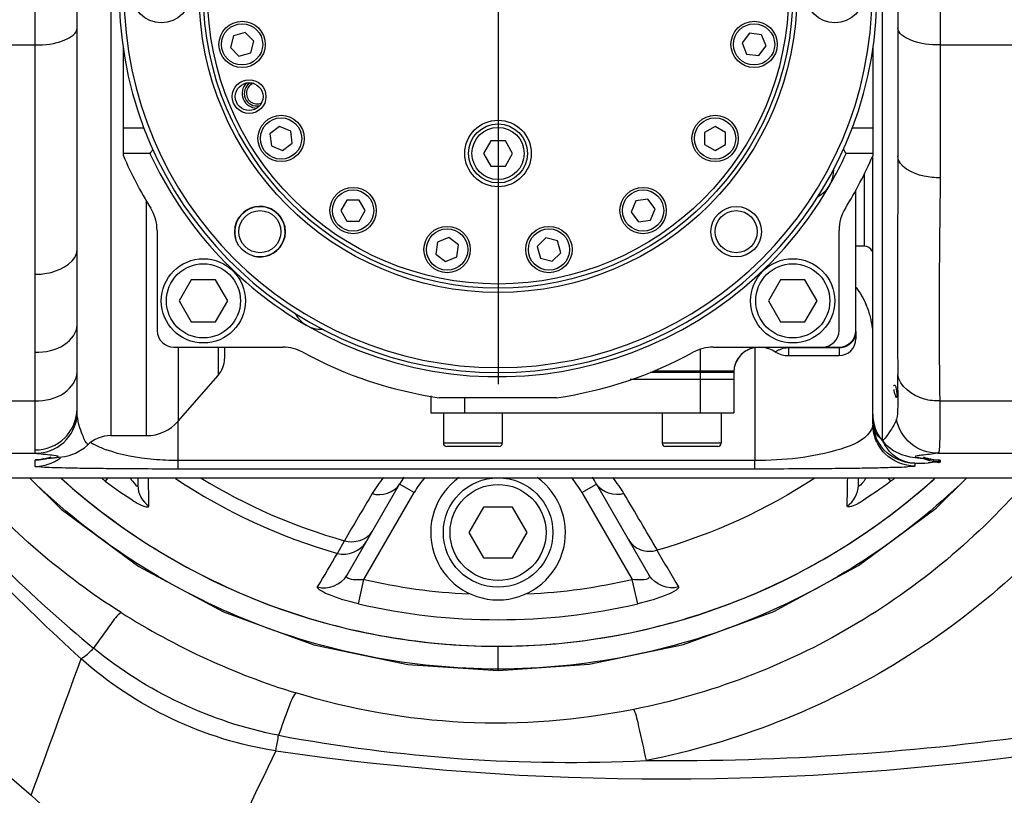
# Model space of a CAD drawing. Header units: millimetres. Extents: x 0 to 11890, y 0 to 8410.
# Tile 19 of 116: x 3766 to 3883, y 5851 to 5943. Entities that reach past the tile are written whole.
import ezdxf

# ---------------------------------------------------------------- set-up
doc = ezdxf.new("R2010")
doc.units = ezdxf.units.MM
doc.header["$LTSCALE"] = 653.95
doc.linetypes.add('CENTER', pattern=[0.6, 0.375, -0.075, 0.075, -0.075])
doc.layers.get('0').update_dxf_attribs({"linetype": 'CONTINUOUS'})
for name, color, linetype in [('204101000062_DXF_AXIS', 7, 'CONTINUOUS'), ('304102000094DXF_CONTINUOUS_LINE', 7, 'CONTINUOUS'), ('304102000106DXF_CONTINUOUS_LINE', 7, 'CONTINUOUS'), ('304102000126DXF_CONTINUOUS_LINE', 7, 'CONTINUOUS'), ('304102000234DXF_CONTINUOUS_LINE', 7, 'CONTINUOUS'), ('304104000405DXF_CONTINUOUS_LINE', 7, 'CONTINUOUS'), ('304104000576DXF_CONTINUOUS_LINE', 7, 'CONTINUOUS'), ('304104000648DXF_CONTINUOUS_LINE', 7, 'CONTINUOUS'), ('304105000031DXF_CONTINUOUS_LINE', 7, 'CONTINUOUS'), ('304105000351DXF_CONTINUOUS_LINE', 7, 'CONTINUOUS'), ('304106000110DXF_CONTINUOUS_LINE', 7, 'CONTINUOUS'), ('304302000096DXF_CONTINUOUS_LINE', 7, 'CONTINUOUS'), ('501023000033DXF_CONTINUOUS_LINE', 7, 'CONTINUOUS'), ('501023000039DXF_CONTINUOUS_LINE', 7, 'CONTINUOUS'), ('501023000093DXF_CONTINUOUS_LINE', 7, 'CONTINUOUS'), ('501023000094DXF_CONTINUOUS_LINE', 7, 'CONTINUOUS'), ('501023000133DXF_CONTINUOUS_LINE', 7, 'CONTINUOUS'), ('504001000008DXF_CONTINUOUS_LINE', 7, 'CONTINUOUS'), ('JISHUZIL_DXF_DIMENSION', 7, 'CONTINUOUS')]:
    doc.layers.add(name, color=color, linetype=linetype)
doc.styles.get("Standard").update_dxf_attribs({"font": 'txt', "width": 0.7})
doc.dimstyles.new('DIMSTYLE_1', dxfattribs={"dimtxt": 80, "dimasz": 70, "dimexe": 1.5, "dimexo": 0, "dimgap": 2, "dimtad": 1, "dimdsep": 46, "dimtxsty": 'Standard', "dimblk": '_FILLED', "dimblk1": '_FILLED', "dimblk2": '_FILLED', "dimcen": 0.09, "dimclrt": 5, "dimazin": 2, "dimtp": 0.5, "dimtm": 0.5, "dimtfac": 1, "dimtofl": 0, "dimtmove": 0, "dimatfit": 3, "dimldrblk": '_FILLED', "dimfxl": 0, "dimtolj": 1, "dimarcsym": 0})
doc.dimstyles.new('DIMSTYLE_2', dxfattribs={"dimtxt": 80, "dimasz": 70, "dimexe": 1.5, "dimexo": 0, "dimgap": 2, "dimtad": 1, "dimdec": 1, "dimdsep": 46, "dimtxsty": 'Standard', "dimblk": '_FILLED', "dimblk1": '_FILLED', "dimblk2": '_FILLED', "dimcen": 0.09, "dimclrt": 5, "dimazin": 2, "dimtp": 0.5, "dimtm": 0.5, "dimtfac": 1, "dimtdec": 1, "dimtofl": 0, "dimtmove": 0, "dimatfit": 3, "dimldrblk": '_FILLED', "dimfxl": 0, "dimtolj": 1, "dimarcsym": 0})

# ---------------------------------------------------------------- blocks, each defined once
blk = doc.blocks.new('_FILLED')
at = {"color": 0, "linetype": 'ByBlock'}
blk.add_solid([(0, 0), (-1, 0.1429), (-1, -0.1429)], dxfattribs=at)
blk = doc.blocks.new('*D2')
at = {"layer": 'JISHUZIL_DXF_DIMENSION', "color": 2, "linetype": 'Continuous', "transparency": 16777216}
for p, q in [((3566.36, 4719.46), (3566.36, 4200.31)), ((3694.63, 4215.31), (3231.84, 4215.31)), ((3566.36, 4215.31), (3694.63, 4215.31)), ((3822.9, 4215.31), (3694.63, 4215.31))]:
    blk.add_line(p, q, dxfattribs=at)
at = {"layer": 'JISHUZIL_DXF_DIMENSION', "color": 2, "linetype": 'Continuous', "transparency": 16777216, "xscale": 70, "yscale": 70, "zscale": 70, "rotation": 180}
blk.add_blockref('_FILLED', (3566.36, 4215.31), dxfattribs=at)
at = {"layer": 'JISHUZIL_DXF_DIMENSION', "color": 2, "linetype": 'Continuous', "transparency": 16777216, "xscale": 70, "yscale": 70, "zscale": 70}
blk.add_blockref('_FILLED', (3822.9, 4215.31), dxfattribs=at)
blk = doc.blocks.new('*D3')
at = {"layer": 'JISHUZIL_DXF_DIMENSION', "color": 2, "linetype": 'Continuous', "transparency": 16777216}
for p, q in [((3822.9, 6042.96), (3822.9, 6200.63)), ((4039.7, 5890.04), (4039.7, 6200.63)), ((3822.9, 6185.63), (3931.3, 6185.63)), ((4039.7, 6185.63), (3931.3, 6185.63)), ((3931.3, 6185.63), (4353.67, 6185.63))]:
    blk.add_line(p, q, dxfattribs=at)
at = {"layer": 'JISHUZIL_DXF_DIMENSION', "color": 2, "linetype": 'Continuous', "transparency": 16777216, "xscale": 70, "yscale": 70, "zscale": 70, "rotation": 180}
blk.add_blockref('_FILLED', (3822.9, 6185.63), dxfattribs=at)
at = {"layer": 'JISHUZIL_DXF_DIMENSION', "color": 2, "linetype": 'Continuous', "transparency": 16777216, "xscale": 70, "yscale": 70, "zscale": 70}
blk.add_blockref('_FILLED', (4039.7, 6185.63), dxfattribs=at)
blk = doc.blocks.new('*D10')
at = {"layer": 'JISHUZIL_DXF_DIMENSION', "color": 2, "linetype": 'Continuous', "transparency": 16777216}
for p, q in [((3556.47, 5331.07), (3556.47, 6200.63)), ((3822.9, 6049.89), (3822.9, 6200.63)), ((3689.68, 6185.63), (3219.92, 6185.63)), ((3556.47, 6185.63), (3689.68, 6185.63)), ((3822.9, 6185.63), (3689.68, 6185.63))]:
    blk.add_line(p, q, dxfattribs=at)
at = {"layer": 'JISHUZIL_DXF_DIMENSION', "color": 2, "linetype": 'Continuous', "transparency": 16777216, "xscale": 70, "yscale": 70, "zscale": 70, "rotation": 180}
blk.add_blockref('_FILLED', (3556.47, 6185.63), dxfattribs=at)
at = {"layer": 'JISHUZIL_DXF_DIMENSION', "color": 2, "linetype": 'Continuous', "transparency": 16777216, "xscale": 70, "yscale": 70, "zscale": 70}
blk.add_blockref('_FILLED', (3822.9, 6185.63), dxfattribs=at)

msp = doc.modelspace()

# ---------------------------------------------------------------- linework, layer by layer
at = {"layer": '204101000062_DXF_AXIS', "color": 7, "linetype": 'CENTER'}
msp.add_line((3822.896, 5946.266), (3822.896, 5899.866), dxfattribs=at)
at = {"layer": '304102000094DXF_CONTINUOUS_LINE', "color": 9, "linetype": 'Continuous'}
for p, q in [((3767.896, 5892.063), (3767.896, 6000.468)), ((3776.896, 5998.766), (3776.896, 5893.766)), ((3868.568, 5893.117), (3868.55, 5998.227)), ((3868.55, 5894.17), (3868.55, 5995.355)), ((3875.396, 5968.155), (3875.396, 5924.376)), ((3749.896, 5940.153), (3767.896, 5940.153)), ((3875.396, 5940.153), (3885.896, 5940.153)), ((3781.127, 5893.766), (3781.127, 5921.669)), ((3784.89, 5904.266), (3784.89, 5895.473)), ((3789.653, 5904.266), (3789.653, 5900.917)), ((3853.396, 5904.216), (3853.396, 5890.812)), ((3749.896, 5897.881), (3767.896, 5897.881)), ((3875.359, 5897.881), (3885.896, 5897.881)), ((3784.895, 5890.812), (3784.895, 5895.473)), ((3868.568, 5893.117), (3868.55, 5894.17)), ((3868.565, 5893.113), (3868.568, 5893.117)), ((3868.568, 5893.117), (3868.577, 5893.099)), ((3749.896, 5891.671), (3767.953, 5891.671)), ((3767.896, 5890.116), (3767.896, 5890.871)), ((3853.396, 5890.812), (3784.895, 5890.812)), ((3784.896, 5889.801), (3784.896, 5890.812)), ((3853.396, 5889.801), (3853.396, 5890.812)), ((3875.1, 5891.671), (3885.896, 5891.671)), ((3875.396, 5890.819), (3875.396, 5890.64)), ((3853.396, 5889.801), (3784.896, 5889.801)), ((3872.396, 5890.479), (3872.396, 5890.156)), ((3776.561, 5888.776), (3776.24, 5888.377)), ((3869.552, 5888.377), (3869.23, 5888.776)), ((3812.936, 5887.016), (3811.204, 5888.016)), ((3832.855, 5887.016), (3834.587, 5888.016)), ((3806.972, 5876.686), (3812.936, 5887.016)), ((3832.855, 5887.016), (3838.819, 5876.686)), ((3803.817, 5879.784), (3804.637, 5881.297)), ((3806.31, 5873.79), (3806.972, 5876.686)), ((3839.482, 5873.79), (3838.819, 5876.686))]:
    msp.add_line(p, q, dxfattribs=at)
at = {"layer": '304102000094DXF_CONTINUOUS_LINE', "color": 7, "linetype": 'Continuous'}
for p, q in [((3772.896, 5913.99), (3772.896, 5976.664)), ((3870.396, 5965.592), (3870.396, 5926.94)), ((3867.396, 5895.156), (3867.396, 5926.978)), ((3772.896, 5896.964), (3772.896, 5908.762)), ((3790.396, 5904.266), (3790.396, 5902.893)), ((3784.89, 5895.473), (3789.653, 5900.917)), ((3776.896, 5893.766), (3781.127, 5893.766)), ((3769.317, 5891.047), (3770.203, 5891.133)), ((3749.896, 5888.776), (3885.896, 5888.776)), ((3780.104, 5888.776), (3780.104, 5887.856)), ((3865.687, 5887.856), (3865.687, 5888.776)), ((3804.93, 5877.148), (3811.204, 5888.016)), ((3834.587, 5888.016), (3840.862, 5877.148))]:
    msp.add_line(p, q, dxfattribs=at)
for points in [[(3868.584, 5893.091), (3868.873, 5892.767), (3869.892, 5891.961), (3870.798, 5891.53), (3871.397, 5891.35), (3871.801, 5891.264), (3872.131, 5891.21), (3872.436, 5891.169), (3872.73, 5891.134), (3873.013, 5891.104), (3873.775, 5891.026)], [(3770.203, 5891.133), (3770.477, 5891.161), (3770.771, 5891.194), (3771.086, 5891.237), (3771.451, 5891.298), (3771.942, 5891.414), (3772.724, 5891.7), (3773.758, 5892.332), (3774.126, 5892.652)], [(3768.931, 5891.004), (3768.918, 5891.002), (3768.939, 5891.005), (3769.023, 5891.015), (3769.154, 5891.03), (3769.317, 5891.047)], [(3873.775, 5891.026), (3873.981, 5891.005), (3874.151, 5890.986), (3874.271, 5890.971), (3874.298, 5890.967)]]:
    msp.add_lwpolyline(points, dxfattribs=at)
at = {"layer": '304102000094DXF_CONTINUOUS_LINE', "color": 9, "linetype": 'Continuous'}
for centre, radius, start, end in [((3857.872, 5905.498), 9.543, 18.56891, 23.50215), ((3858.074, 5905.569), 9.33, 16.41578, 18.55399), ((3858.133, 5905.586), 9.269, 14.26097, 16.41581), ((3858.274, 5905.62), 9.124, 5.80991, 14.27371), ((3681.303, 5899.243), 189.078, 359.96866, 0.5423), ((3869.905, 5895.479), 2.51, 180.01638, 187.2605), ((3872.293, 5895.156), 4.897, 180.00113, 181.51833), ((3872.331, 5895.157), 4.935, 181.51799, 182.82914), ((3869.964, 5895.486), 2.569, 187.25354, 192.77311), ((3872.426, 5895.484), 5.031, 186.52691, 197.97645), ((3870.014, 5895.498), 2.62, 192.77324, 198.44293), ((3778.39, 5899.224), 7.373, 237.90702, 241.18609), ((3872.414, 5895.488), 5.021, 198.065, 216.00858), ((3874.287, 5895.893), 6.33, 204.98672, 208.89182), ((3780.969, 5904.806), 13.529, 248.98894, 249.94379), ((3767.889, 5895.128), 5.013, 292.52446, 307.29185), ((3870.063, 5998.567), 108.113, 271.23625, 272.0725), ((3822.896, 5946.266), 74.349, 230.68217, 231.13247), ((3822.896, 5946.266), 69.165, 236.37985, 253.98767), ((3822.896, 5946.266), 67.486, 238.50425, 254.30242), ((3821.651, 5878.736), 15.944, 140.94041, 149.28869), ((3822.896, 5881.266), 11.5, 139.02903, 150), ((3822.896, 5881.266), 11.5, 30, 40.97146), ((3824.149, 5878.741), 15.935, 30.70975, 39.03986), ((3822.896, 5946.266), 74.349, 308.86753, 309.31783), ((6399.828, 4348.251), 3014.175, 149.305242, 149.428562), ((1177.995, 4307.972), 3093.182, 30.549286, 30.693649), ((3822.896, 5946.266), 71.379, 257.10988, 267.1807), ((3822.896, 5946.266), 71.379, 272.81931, 282.89012), ((3822.896, 5946.266), 74.349, 257.10992, 282.89008)]:
    msp.add_arc(centre, radius, start, end, dxfattribs=at)
at = {"layer": '304102000094DXF_CONTINUOUS_LINE', "color": 7, "linetype": 'Continuous'}
for centre, radius, start, end in [((3787.396, 5902.893), 3, 318.81407, 360), ((3781.127, 5898.766), 5, 270, 318.81407), ((3872.396, 5896.327), 5, 180, 219.71514), ((3872.354, 5895.479), 4.958, 180.00508, 183.73055), ((3872.408, 5895.482), 5.013, 183.72778, 186.529), ((3776.896, 5889.766), 4, 90, 133.82013), ((3822.896, 5946.266), 77.5, 227.93098, 311.93987), ((3822.896, 5881.266), 13.5, 145.96644, 150), ((3822.896, 5881.266), 13.5, 30, 34.03343)]:
    msp.add_arc(centre, radius, start, end, dxfattribs=at)
at = {"layer": '304102000094DXF_CONTINUOUS_LINE', "color": 9, "linetype": 'Continuous'}
for points, knots in [([(3767.896, 5940.153), (3769.091, 5940.153), (3770.824, 5940.261), (3772.896, 5941.506), (3772.896, 5942.19)], [0, 0, 0, 0, 0.6357198, 1, 1, 1, 1]), ([(3875.396, 5940.153), (3874.201, 5940.153), (3872.468, 5940.261), (3870.396, 5941.506), (3870.396, 5942.19)], [0, 0, 0, 0, 0.6357198, 1, 1, 1, 1]), ([(3870.396, 5926.94), (3870.396, 5924.576), (3870.313, 5915.941), (3870.313, 5907.304), (3870.373, 5901.032)], [0, 0, 0, 0, 0.2736887, 1, 1, 1, 1]), ([(3875.396, 5924.376), (3874.755, 5924.376), (3872.958, 5924.504), (3870.396, 5925.643), (3870.396, 5926.94)], [0, 0, 0, 0, 0.3308184, 1, 1, 1, 1]), ([(3875.396, 5924.376), (3875.396, 5922.032), (3875.258, 5913.201), (3875.267, 5904.368), (3875.359, 5897.881)], [0, 0, 0, 0, 0.2654645, 1, 1, 1, 1]), ([(3767.896, 5912.922), (3768.538, 5912.922), (3770.444, 5913.069), (3772.896, 5914.495), (3772.896, 5915.867)], [0, 0, 0, 0, 0.3188881, 1, 1, 1, 1]), ([(3767.896, 5903.661), (3769.116, 5903.661), (3771.31, 5904.035), (3772.896, 5906.006), (3772.896, 5906.915)], [0, 0, 0, 0, 0.573113, 1, 1, 1, 1]), ([(3767.896, 5897.881), (3769.121, 5897.881), (3771.377, 5898.318), (3772.896, 5900.38), (3772.896, 5901.328)], [0, 0, 0, 0, 0.5639088, 1, 1, 1, 1]), ([(3875.359, 5897.881), (3874.745, 5897.876), (3872.754, 5898.053), (3870.528, 5899.605), (3870.373, 5901.032)], [0, 0, 0, 0, 0.2994108, 1, 1, 1, 1]), ([(3875.359, 5897.881), (3875.368, 5897.02), (3875.37, 5895.539), (3875.38, 5893.53), (3875.31, 5892.479), (3875.261, 5891.71), (3875.1, 5891.671)], [0, 0, 0, 0, 0.4135981, 0.7244818, 0.9207321, 1, 1, 1, 1]), ([(3767.896, 5892.063), (3769.168, 5892.063), (3771.805, 5893.085), (3772.896, 5895.71), (3772.896, 5896.964)], [0, 0, 0, 0, 0.5035287, 1, 1, 1, 1]), ([(3772.921, 5896.168), (3772.91, 5896.289), (3772.898, 5896.555), (3772.896, 5896.82), (3772.896, 5896.964)], [0, 0, 0, 0, 0.4572559, 1, 1, 1, 1]), ([(3870.371, 5897.592), (3870.368, 5897.388), (3870.347, 5896.766), (3870.347, 5896.123), (3870.214, 5895.723)], [0, 0, 0, 0, 0.3266834, 1, 1, 1, 1]), ([(3767.953, 5891.671), (3769.149, 5891.672), (3771.628, 5892.603), (3772.8, 5894.977), (3772.921, 5896.168)], [0, 0, 0, 0, 0.4998109, 1, 1, 1, 1]), ([(3774.126, 5892.652), (3774.195, 5892.719), (3773.812, 5893.097), (3773.645, 5893.703), (3773.124, 5894.806), (3772.966, 5895.675), (3772.921, 5896.168)], [0, 0, 0, 0, 0.0769661, 0.2865521, 0.6023625, 1, 1, 1, 1]), ([(3870.214, 5895.723), (3869.993, 5895.058), (3869.409, 5894.269), (3868.889, 5893.437), (3868.567, 5893.215), (3868.568, 5893.117)], [0, 0, 0, 0, 0.6806843, 0.9050414, 1, 1, 1, 1]), ([(3875.1, 5891.671), (3873.978, 5891.673), (3871.661, 5892.494), (3870.428, 5894.618), (3870.214, 5895.723)], [0, 0, 0, 0, 0.4992891, 1, 1, 1, 1]), ([(3867.093, 5894.253), (3866.332, 5893.132), (3861.476, 5891.234), (3856.828, 5890.812), (3853.396, 5890.812)], [0, 0, 0, 0, 0.2830144, 1, 1, 1, 1]), ([(3767.953, 5891.671), (3767.916, 5891.688), (3767.901, 5891.854), (3767.896, 5891.97), (3767.896, 5892.063)], [0, 0, 0, 0, 0.3052451, 1, 1, 1, 1]), ([(3784.895, 5890.812), (3783.921, 5890.812), (3781.031, 5890.942), (3778.134, 5891.438), (3776.329, 5892.097)], [0, 0, 0, 0, 0.3364529, 1, 1, 1, 1]), ([(3767.896, 5890.871), (3767.896, 5890.974), (3768.432, 5890.914), (3769.092, 5891.113), (3769.931, 5891.111), (3770.437, 5891.196)], [0, 0, 0, 0, 0.1210794, 0.3992446, 1, 1, 1, 1]), ([(3770.398, 5891.357), (3769.727, 5891.466), (3768.911, 5891.524), (3768.087, 5891.624), (3767.953, 5891.671)], [0, 0, 0, 0, 0.826423, 1, 1, 1, 1]), ([(3770.437, 5891.196), (3770.518, 5891.21), (3770.836, 5891.286), (3770.491, 5891.342), (3770.398, 5891.357)], [0, 0, 0, 0, 0.4639629, 1, 1, 1, 1]), ([(3872.661, 5891.356), (3872.586, 5891.341), (3872.302, 5891.266), (3872.597, 5891.203), (3872.677, 5891.188)], [0, 0, 0, 0, 0.4851565, 1, 1, 1, 1]), ([(3875.1, 5891.671), (3874.463, 5891.555), (3873.644, 5891.498), (3872.83, 5891.39), (3872.661, 5891.356)], [0, 0, 0, 0, 0.7896288, 1, 1, 1, 1]), ([(3872.677, 5891.188), (3873.21, 5891.087), (3874.104, 5891.086), (3874.812, 5890.871), (3875.395, 5890.932), (3875.396, 5890.819)], [0, 0, 0, 0, 0.5927714, 0.8760334, 1, 1, 1, 1]), ([(3875.396, 5890.64), (3875.395, 5890.521), (3874.635, 5890.678), (3874.331, 5890.538), (3873.973, 5890.525)], [0, 0, 0, 0, 0.2486969, 1, 1, 1, 1]), ([(3784.896, 5889.801), (3782.171, 5889.801), (3778.457, 5889.812), (3774.011, 5889.871), (3771.715, 5889.902), (3770.091, 5889.971), (3768.857, 5889.964), (3768.351, 5890.099), (3767.896, 5890.043), (3767.896, 5890.116)], [0, 0, 0, 0, 0.4805757, 0.6541128, 0.7858653, 0.8823709, 0.9483975, 0.9869873, 1, 1, 1, 1]), ([(3872.396, 5890.156), (3872.396, 5890.074), (3871.887, 5890.135), (3871.322, 5889.985), (3869.943, 5889.992), (3868.128, 5889.914), (3865.561, 5889.879), (3860.592, 5889.813), (3856.441, 5889.801), (3853.396, 5889.801)], [0, 0, 0, 0, 0.0130192, 0.0516058, 0.1176252, 0.2141249, 0.3458758, 0.5194188, 1, 1, 1, 1]), ([(3776.24, 5888.377), (3777.319, 5887.507), (3779.137, 5886.356), (3780.385, 5885.502), (3781.435, 5885.238), (3781.431, 5885.401)], [0, 0, 0, 0, 0.6838253, 0.9197305, 1, 1, 1, 1]), ([(3779.172, 5888.772), (3779.264, 5888.626), (3779.41, 5888.366), (3780.104, 5887.588), (3780.104, 5887.856)], [0, 0, 0, 0, 0.3923817, 1, 1, 1, 1]), ([(3869.552, 5888.377), (3868.472, 5887.507), (3866.653, 5886.356), (3865.406, 5885.501), (3864.357, 5885.238), (3864.36, 5885.401)], [0, 0, 0, 0, 0.6839611, 0.9198755, 1, 1, 1, 1]), ([(3866.619, 5888.773), (3866.526, 5888.625), (3866.383, 5888.365), (3865.687, 5887.588), (3865.687, 5887.856)], [0, 0, 0, 0, 0.3943427, 1, 1, 1, 1]), ([(3806.972, 5876.686), (3806.703, 5876.65), (3806.157, 5876.572), (3804.708, 5876.763), (3804.93, 5877.148)], [0, 0, 0, 0, 0.3799593, 1, 1, 1, 1]), ([(3840.862, 5877.148), (3840.903, 5877.076), (3840.751, 5876.657), (3839.853, 5876.676), (3839.223, 5876.632), (3838.819, 5876.686)], [0, 0, 0, 0, 0.1090835, 0.4647368, 1, 1, 1, 1]), ([(3806.31, 5873.79), (3805.106, 5874.065), (3803.386, 5874.611), (3802.039, 5875.21), (3801.39, 5875.675), (3801.467, 5875.805)], [0, 0, 0, 0, 0.6945723, 0.9146689, 1, 1, 1, 1]), ([(3844.324, 5875.805), (3844.401, 5875.675), (3843.753, 5875.21), (3842.405, 5874.611), (3840.685, 5874.065), (3839.482, 5873.79)], [0, 0, 0, 0, 0.0853311, 0.305427, 1, 1, 1, 1])]:
    msp.add_open_spline(points, degree=3, knots=knots, dxfattribs=at)
for points in [[(3772.896, 5908.762), (3772.897, 5910.505), (3772.896, 5912.248), (3772.896, 5913.991)], [(3865.417, 5911.371), (3865.895, 5910.732), (3866.306, 5910.036), (3866.624, 5909.304)], [(3870.381, 5899.139), (3870.381, 5898.624), (3870.38, 5898.108), (3870.371, 5897.592)], [(3867.396, 5895.156), (3867.396, 5894.838), (3867.271, 5894.516), (3867.093, 5894.253)], [(3867.776, 5893.243), (3867.558, 5893.77), (3867.43, 5894.343), (3867.402, 5894.913)], [(3868.399, 5893.355), (3868.017, 5893.716), (3867.695, 5894.171), (3867.529, 5894.669)], [(3868.86, 5891.621), (3868.4, 5892.08), (3868.025, 5892.642), (3867.776, 5893.243)], [(3776.118, 5892.176), (3775.68, 5892.345), (3775.248, 5892.537), (3774.837, 5892.764)], [(3872.396, 5890.479), (3870.884, 5890.479), (3869.243, 5891.314), (3868.353, 5892.537)], [(3869.51, 5891.776), (3869.21, 5892.091), (3868.956, 5892.454), (3868.745, 5892.835)], [(3872.396, 5890.479), (3871.341, 5890.487), (3870.237, 5891.012), (3869.51, 5891.776)], [(3767.896, 5890.871), (3768.546, 5890.871), (3769.208, 5891.003), (3769.809, 5891.251)], [(3872.396, 5890.156), (3871.12, 5890.156), (3869.762, 5890.719), (3868.86, 5891.621)], [(3875.396, 5890.819), (3874.745, 5890.819), (3874.083, 5890.951), (3873.482, 5891.199)], [(3875.396, 5890.64), (3874.745, 5890.64), (3874.083, 5890.772), (3873.482, 5891.02)], [(3767.896, 5890.116), (3768.546, 5890.116), (3769.208, 5890.248), (3769.809, 5890.497)], [(3781.431, 5885.401), (3781.41, 5886.525), (3781.387, 5887.65), (3781.364, 5888.775)], [(3864.36, 5885.401), (3864.382, 5886.525), (3864.404, 5887.649), (3864.427, 5888.774)], [(3780.104, 5887.856), (3780.104, 5886.926), (3780.656, 5885.914), (3781.431, 5885.401)], [(3807.942, 5886.879), (3809.043, 5886.542), (3810.629, 5887.019), (3811.204, 5888.016)], [(3837.849, 5886.879), (3836.748, 5886.542), (3835.163, 5887.019), (3834.587, 5888.016)], [(3864.36, 5885.401), (3865.136, 5885.914), (3865.687, 5886.926), (3865.687, 5887.856)], [(3804.637, 5881.297), (3805.749, 5880.929), (3807.384, 5881.399), (3807.97, 5882.414)], [(3803.817, 5879.784), (3804.993, 5879.44), (3806.622, 5880.078), (3807.234, 5881.14)], [(3841.756, 5880.154), (3842.613, 5878.705), (3843.469, 5877.256), (3844.324, 5875.805)], [(3801.467, 5875.805), (3802.25, 5877.132), (3803.033, 5878.458), (3803.817, 5879.784)], [(3801.467, 5875.805), (3802.65, 5875.44), (3804.311, 5876.076), (3804.93, 5877.148)], [(3844.324, 5875.806), (3843.142, 5875.44), (3841.481, 5876.076), (3840.862, 5877.148)]]:
    msp.add_open_spline(points, degree=3, dxfattribs=at)
at = {"layer": '304102000094DXF_CONTINUOUS_LINE', "color": 7, "linetype": 'Continuous'}
for points, knots in [([(3869.879, 5899.673), (3870.092, 5900.028), (3870.269, 5899.152), (3870.257, 5898.229), (3870.222, 5898.287)], [0, 0, 0, 0, 0.8591626, 1, 1, 1, 1]), ([(3838.375, 5881.455), (3838.695, 5880.9), (3839.781, 5879.97), (3841.186, 5879.992), (3841.819, 5880.172)], [0, 0, 0, 0, 0.4934635, 1, 1, 1, 1])]:
    msp.add_open_spline(points, degree=3, knots=knots, dxfattribs=at)
for points in [[(3870.222, 5898.287), (3870.064, 5898.551), (3869.791, 5899.412), (3869.991, 5899.179)], [(3860.528, 5888.731), (3854.789, 5884.977), (3848.414, 5882.051), (3841.819, 5880.172)]]:
    msp.add_open_spline(points, degree=3, dxfattribs=at)
at = {"layer": '304102000106DXF_CONTINUOUS_LINE', "color": 7, "linetype": 'Continuous'}
for p, q in [((3865.396, 5906.266), (3865.396, 5922.953)), ((3865.396, 5906.138), (3865.396, 5905.265)), ((3861.396, 5904.266), (3863.396, 5904.266)), ((3857.396, 5903.266), (3863.396, 5903.266)), ((3850.896, 5901.266), (3840.971, 5901.266))]:
    msp.add_line(p, q, dxfattribs=at)
at = {"layer": '304102000106DXF_CONTINUOUS_LINE', "color": 9, "linetype": 'Continuous'}
for p, q in [((3846.896, 5904.011), (3846.896, 5901.266)), ((3857.396, 5904.266), (3857.396, 5903.266)), ((3863.396, 5904.181), (3857.396, 5904.181)), ((3863.396, 5904.181), (3863.396, 5903.266))]:
    msp.add_line(p, q, dxfattribs=at)
at = {"layer": '304102000106DXF_CONTINUOUS_LINE', "color": 7, "linetype": 'Continuous'}
for centre, radius, start, end in [((3863.396, 5906.266), 2, 270, 360), ((3863.396, 5905.266), 2, 270, 360), ((3853.896, 5901.266), 3, 90, 180), ((3853.896, 5901.26), 3, 95.11334, 162.98456), ((3853.79, 5900.266), 4, 58.99728, 83.94101), ((3857.396, 5906.266), 3, 238.99728, 270)]:
    msp.add_arc(centre, radius, start, end, dxfattribs=at)
at = {"layer": '304102000106DXF_CONTINUOUS_LINE', "color": 9, "linetype": 'Continuous'}
for centre, radius, start, end in [((3863.461, 5906.141), 1.934, 341.69371, 359.9216), ((3857.409, 5901.276), 2.905, 93.20293, 96.26143), ((3857.399, 5901.498), 2.682, 90.06062, 93.23994)]:
    msp.add_arc(centre, radius, start, end, dxfattribs=at)
for points, knots in [([(3865.298, 5905.533), (3865.17, 5905.148), (3864.646, 5904.439), (3863.807, 5904.181), (3863.396, 5904.181)], [0, 0, 0, 0, 0.4970108, 1, 1, 1, 1]), ([(3857.092, 5904.164), (3856.837, 5904.135), (3856.505, 5904.044), (3856.052, 5903.843), (3855.978, 5903.755), (3855.833, 5903.7), (3855.85, 5903.694)], [0, 0, 0, 0, 0.5757021, 0.8287847, 0.9590342, 1, 1, 1, 1])]:
    msp.add_open_spline(points, degree=3, knots=knots, dxfattribs=at)
at = {"layer": '304102000126DXF_CONTINUOUS_LINE', "color": 9, "linetype": 'Continuous'}
for centre, radius, start, end in [((3930.429, 6040.59), 233.881, 220.52151, 227.81488), ((3876.024, 5991.656), 159.36, 220.21115, 230.58946), ((3930.549, 6040.437), 249.929, 218.06873, 229.26053), ((3824.238, 5945.755), 86.338, 237.72408, 252.91717), ((-96.499, 7273.192), 4117.337, 339.793868, 340.034193), ((3831.435, 6042.533), 187.558, 259.36557, 272.76379), ((3842.859, 6174.453), 319.27, 269.57277, 278.29472), ((5806.153, 4887.961), 2230.804, 154.271978, 154.728288), ((3842.896, 6176.255), 323.249, 261.74789, 278.2521)]:
    msp.add_arc(centre, radius, start, end, dxfattribs=at)
for points in [[(3778.134, 5872.757), (3771.232, 5877.117), (3764.885, 5882.543), (3759.593, 5888.759)], [(3796.822, 5858.195), (3788.87, 5859.702), (3781.109, 5863.398), (3774.851, 5868.532)], [(3796.5, 5856.353), (3788.063, 5857.595), (3779.716, 5861.591), (3773.371, 5867.289)]]:
    msp.add_open_spline(points, degree=3, dxfattribs=at)
for points, knots in [([(3885.975, 5888.711), (3880.015, 5881.757), (3865.626, 5869.704), (3848.062, 5863.06), (3839.011, 5861.27)], [0, 0, 0, 0, 0.4981618, 1, 1, 1, 1]), ([(3894.819, 5888.765), (3888.219, 5880.238), (3871.775, 5865.38), (3851.13, 5857.292), (3840.478, 5855.192)], [0, 0, 0, 0, 0.4983008, 1, 1, 1, 1]), ([(3778.134, 5872.757), (3777.614, 5872.431), (3776.567, 5870.904), (3775.504, 5869.506), (3774.851, 5868.532)], [0, 0, 0, 0, 0.343786, 1, 1, 1, 1]), ([(3773.374, 5867.287), (3773.469, 5867.335), (3774.006, 5867.697), (3774.472, 5868.149), (3774.851, 5868.532)], [0, 0, 0, 0, 0.1650155, 1, 1, 1, 1]), ([(3798.876, 5863.226), (3798.465, 5862.758), (3797.861, 5860.984), (3797.199, 5859.325), (3796.822, 5858.195)], [0, 0, 0, 0, 0.3434842, 1, 1, 1, 1]), ([(3839.011, 5861.27), (3832.386, 5859.959), (3818.777, 5858.849), (3805.327, 5861.252), (3798.876, 5863.226)], [0, 0, 0, 0, 0.5002768, 1, 1, 1, 1]), ([(3839.011, 5861.27), (3839.304, 5860.619), (3839.71, 5858.55), (3840.202, 5856.535), (3840.478, 5855.192)], [0, 0, 0, 0, 0.3424837, 1, 1, 1, 1]), ([(3796.497, 5856.353), (3796.52, 5856.451), (3796.643, 5857.062), (3796.741, 5857.678), (3796.822, 5858.195)], [0, 0, 0, 0, 0.1606104, 1, 1, 1, 1]), ([(3767.44, 5851.069), (3770.907, 5847.771), (3776.397, 5844.102), (3782.463, 5841.99), (3784.031, 5841.552)], [0, 0, 0, 0, 0.7461537, 1, 1, 1, 1])]:
    msp.add_open_spline(points, degree=3, knots=knots, dxfattribs=at)
at = {"layer": '304102000234DXF_CONTINUOUS_LINE', "color": 9, "linetype": 'Continuous'}
for p, q in [((3822.895, 5865.88), (3822.896, 5868.766)), ((3822.95, 5866.055), (3822.896, 5866.055)), ((3822.951, 5865.88), (3822.95, 5866.055))]:
    msp.add_line(p, q, dxfattribs=at)
at = {"layer": '304102000234DXF_CONTINUOUS_LINE', "color": 7, "linetype": 'Continuous'}
msp.add_line((3822.895, 5865.88), (3822.951, 5865.88), dxfattribs=at)
for points in [[(3767.238, 5888.776), (3771.013, 5885.045), (3780.215, 5878.251), (3790.287, 5872.845), (3801.018, 5868.937), (3812.188, 5866.601), (3822.895, 5865.88)], [(3822.951, 5865.88), (3833.725, 5866.618), (3844.905, 5868.975), (3855.643, 5872.908), (3865.718, 5878.342), (3874.918, 5885.166), (3878.553, 5888.776)]]:
    msp.add_lwpolyline(points, dxfattribs=at)
for centre, radius, start, end in [((3822.884, 5946.404), 77.638, 270.00848, 278.54575), ((3822.896, 5946.073), 77.307, 269.17677, 269.99991)]:
    msp.add_arc(centre, radius, start, end, dxfattribs=at)
at = {"layer": '304102000234DXF_CONTINUOUS_LINE', "color": 9, "linetype": 'Continuous'}
for points, knots in [([(3822.896, 5866.055), (3812.703, 5866.055), (3792.126, 5870.045), (3774.607, 5881.552), (3767.312, 5888.664)], [0, 0, 0, 0, 0.5000955, 1, 1, 1, 1]), ([(3878.457, 5888.643), (3871.169, 5881.543), (3853.674, 5870.056), (3833.129, 5866.062), (3822.95, 5866.055)], [0, 0, 0, 0, 0.4999054, 1, 1, 1, 1])]:
    msp.add_open_spline(points, degree=3, knots=knots, dxfattribs=at)
at = {"layer": '304102000234DXF_CONTINUOUS_LINE', "color": 7, "linetype": 'Continuous'}
for points, knots in [([(3771.024, 5888.684), (3777.887, 5882.502), (3793.973, 5872.531), (3812.55, 5868.906), (3821.785, 5868.774)], [0, 0, 0, 0, 0.4999999, 1, 1, 1, 1]), ([(3834.421, 5869.628), (3841.86, 5870.746), (3856.488, 5875.185), (3869.204, 5883.669), (3874.791, 5888.706)], [0, 0, 0, 0, 0.5000006, 1, 1, 1, 1])]:
    msp.add_open_spline(points, degree=3, knots=knots, dxfattribs=at)
at = {"layer": '304104000405DXF_CONTINUOUS_LINE', "color": 9, "linetype": 'Continuous'}
msp.add_line((3866.396, 5924.882), (3866.396, 5916.266), dxfattribs=at)
at = {"layer": '304104000405DXF_CONTINUOUS_LINE', "color": 7, "linetype": 'Continuous'}
msp.add_line((3866.396, 5916.266), (3865.396, 5916.266), dxfattribs=at)
msp.add_arc((3866.396, 5915.266), 1, 22.5, 90, dxfattribs=at)
at = {"layer": '304104000576DXF_CONTINUOUS_LINE', "color": 7, "linetype": 'Continuous'}
for p, q in [((3778.396, 5926.978), (3778.396, 5939.84)), ((3867.396, 5939.839), (3867.396, 5926.978)), ((3780.836, 5930.266), (3778.396, 5930.266)), ((3867.396, 5930.266), (3864.955, 5930.266)), ((3781.552, 5927.266), (3778.396, 5927.266)), ((3867.396, 5927.266), (3864.239, 5927.266)), ((3782.396, 5918.123), (3782.396, 5906.266)), ((3863.396, 5906.266), (3863.396, 5918.123)), ((3784.396, 5904.266), (3797.337, 5904.266)), ((3848.454, 5904.266), (3861.396, 5904.266)), ((3829.842, 5898.266), (3815.949, 5898.266))]:
    msp.add_line(p, q, dxfattribs=at)
for centre, radius, start, end in [((3822.896, 5946.266), 48.5, 203.43299, 211.73747), ((3922.353, 5837.016), 167.242, 147.13732, 147.34109), ((3822.896, 5946.266), 45.5, 204.68195, 239.93768), ((3822.896, 5946.266), 45.5, 330.04388, 335.31786), ((3723.44, 5837.019), 167.239, 32.65849, 32.86213), ((3822.896, 5946.266), 48.5, 328.26253, 336.56701), ((3859.269, 5925.266), 3.5, 297.78874, 2.21126), ((3822.896, 5946.266), 45.5, 240.05347, 329.95352), ((3777.396, 5918.123), 5, 0, 31.73747), ((3868.396, 5918.123), 5, 148.26253, 180), ((3801.896, 5909.893), 3.5, 207.78874, 272.21126), ((3784.396, 5906.266), 2, 180, 270), ((3861.396, 5906.266), 2, 270, 360), ((3797.337, 5899.266), 5, 61.46251, 90), ((3822.896, 5946.266), 48.5, 241.46251, 261.76572), ((3822.896, 5946.266), 48.5, 278.23428, 298.53749), ((3848.454, 5899.266), 5, 90, 118.53749)]:
    msp.add_arc(centre, radius, start, end, dxfattribs=at)
at = {"layer": '304104000648DXF_CONTINUOUS_LINE', "color": 7, "linetype": 'Continuous'}
for centre, radius in [((3822.896, 5946.266), 35.5), ((3822.896, 5946.266), 35), ((3782.896, 5946.266), 3.5), ((3862.896, 5946.266), 3.5), ((3793.332, 5934.02), 2), ((3793.332, 5934.02), 1.65), ((3794.611, 5917.981), 3), ((3794.611, 5917.981), 2.5), ((3851.18, 5917.981), 3), ((3851.18, 5917.981), 2.5)]:
    msp.add_circle(centre, radius, dxfattribs=at)
at = {"layer": '304104000648DXF_CONTINUOUS_LINE', "color": 9, "linetype": 'Continuous'}
msp.add_circle((3822.896, 5946.266), 34.5, dxfattribs=at)
at = {"layer": '304104000648DXF_CONTINUOUS_LINE', "color": 7, "linetype": 'Continuous'}
for radius, start, end in [(45, 98.54908, 81.45092), (44.423, 90.32245, 89.67755)]:
    msp.add_arc((3822.896, 5946.266), radius, start, end, dxfattribs=at)
at = {"layer": '304104000648DXF_CONTINUOUS_LINE', "color": 2, "linetype": 'Continuous'}
msp.add_arc((3794.611, 5917.981), 3, 255, 195, dxfattribs=at)
at = {"layer": '304105000031DXF_CONTINUOUS_LINE', "color": 7, "linetype": 'Continuous'}
msp.add_circle((3822.896, 5927.266), 3.95, dxfattribs=at)
at = {"layer": '304105000351DXF_CONTINUOUS_LINE', "color": 7, "linetype": 'Continuous'}
for p, q in [((3838.6, 5900.466), (3850.896, 5900.466)), ((3850.896, 5900.466), (3850.896, 5896.466)), ((3814.896, 5898.482), (3814.896, 5896.466)), ((3814.896, 5896.466), (3850.896, 5896.466))]:
    msp.add_line(p, q, dxfattribs=at)
at = {"layer": '304105000351DXF_CONTINUOUS_LINE', "color": 9, "linetype": 'Continuous'}
for p, q in [((3846.896, 5900.466), (3846.896, 5896.466)), ((3818.896, 5898.266), (3818.896, 5896.466))]:
    msp.add_line(p, q, dxfattribs=at)
at = {"layer": '304106000110DXF_CONTINUOUS_LINE', "color": 7, "linetype": 'Continuous'}
for p, q in [((3841.397, 5901.466), (3850.896, 5901.466)), ((3850.896, 5901.266), (3850.896, 5900.466)), ((3838.6, 5900.466), (3850.896, 5900.466))]:
    msp.add_line(p, q, dxfattribs=at)
at = {"layer": '304106000110DXF_CONTINUOUS_LINE', "color": 9, "linetype": 'Continuous'}
msp.add_line((3846.896, 5901.466), (3846.896, 5900.466), dxfattribs=at)
at = {"layer": '304302000096DXF_CONTINUOUS_LINE', "color": 7, "linetype": 'Continuous'}
for radius, start, end in [(1.75, 136.25734, 268.84229), (1.5, 123.11816, 281.65414), (1.25, 108.0146, 295.79619)]:
    msp.add_arc((3794.255, 5934.403), radius, start, end, dxfattribs=at)
at = {"layer": '501023000033DXF_CONTINUOUS_LINE', "color": 7, "linetype": 'Continuous'}
for p, q in [((3821.164, 5885.266), (3819.432, 5882.266)), ((3824.628, 5885.266), (3821.164, 5885.266)), ((3826.36, 5882.266), (3824.628, 5885.266)), ((3819.432, 5882.266), (3821.164, 5879.266)), ((3824.628, 5879.266), (3826.36, 5882.266)), ((3821.164, 5879.266), (3824.628, 5879.266))]:
    msp.add_line(p, q, dxfattribs=at)
msp.add_circle((3822.896, 5882.266), 6.5, dxfattribs=at)
at = {"layer": '501023000033DXF_CONTINUOUS_LINE', "color": 9, "linetype": 'Continuous'}
msp.add_circle((3822.896, 5882.266), 5.7, dxfattribs=at)
at = {"layer": '501023000039DXF_CONTINUOUS_LINE', "color": 7, "linetype": 'Continuous'}
for p, q in [((3786.452, 5912.266), (3785.009, 5909.766)), ((3789.339, 5912.266), (3786.452, 5912.266)), ((3790.782, 5909.766), (3789.339, 5912.266)), ((3856.452, 5912.266), (3855.009, 5909.766)), ((3859.339, 5912.266), (3856.452, 5912.266)), ((3860.782, 5909.766), (3859.339, 5912.266)), ((3785.009, 5909.766), (3786.452, 5907.266)), ((3789.339, 5907.266), (3790.782, 5909.766)), ((3855.009, 5909.766), (3856.452, 5907.266)), ((3859.339, 5907.266), (3860.782, 5909.766)), ((3786.452, 5907.266), (3789.339, 5907.266)), ((3856.452, 5907.266), (3859.339, 5907.266))]:
    msp.add_line(p, q, dxfattribs=at)
for centre in [(3787.896, 5909.766), (3857.896, 5909.766)]:
    msp.add_circle(centre, 5, dxfattribs=at)
at = {"layer": '501023000039DXF_CONTINUOUS_LINE', "color": 9, "linetype": 'Continuous'}
for centre in [(3787.896, 5909.766), (3857.896, 5909.766)]:
    msp.add_circle(centre, 4.4, dxfattribs=at)
at = {"layer": '501023000093DXF_CONTINUOUS_LINE', "color": 7, "linetype": 'Continuous'}
for p, q in [((3816.396, 5896.466), (3816.396, 5892.866)), ((3823.396, 5896.466), (3823.396, 5892.866)), ((3842.396, 5896.466), (3842.396, 5892.866)), ((3849.396, 5896.466), (3849.396, 5892.866)), ((3822.996, 5892.466), (3816.796, 5892.466)), ((3848.996, 5892.466), (3842.796, 5892.466))]:
    msp.add_line(p, q, dxfattribs=at)
at = {"layer": '501023000093DXF_CONTINUOUS_LINE', "color": 9, "linetype": 'Continuous'}
for p, q in [((3823.396, 5892.866), (3816.396, 5892.866)), ((3849.396, 5892.866), (3842.396, 5892.866))]:
    msp.add_line(p, q, dxfattribs=at)
at = {"layer": '501023000093DXF_CONTINUOUS_LINE', "color": 7, "linetype": 'Continuous'}
for centre, start, end in [((3816.796, 5892.866), 180, 270), ((3822.996, 5892.866), 270, 360), ((3842.796, 5892.866), 180, 270), ((3848.996, 5892.866), 270, 360)]:
    msp.add_arc(centre, 0.4, start, end, dxfattribs=at)
at = {"layer": '501023000094DXF_CONTINUOUS_LINE', "color": 7, "linetype": 'Continuous'}
for p, q in [((3791.471, 5941.239), (3791.097, 5939.844)), ((3792.865, 5941.612), (3791.471, 5941.239)), ((3793.886, 5940.591), (3792.865, 5941.612)), ((3852.748, 5941.551), (3851.869, 5940.406)), ((3854.179, 5941.363), (3852.748, 5941.551)), ((3854.731, 5940.03), (3854.179, 5941.363)), ((3791.097, 5939.844), (3792.118, 5938.824)), ((3793.512, 5939.197), (3793.886, 5940.591)), ((3851.869, 5940.406), (3852.421, 5939.073)), ((3853.852, 5938.884), (3854.731, 5940.03)), ((3792.118, 5938.824), (3793.512, 5939.197)), ((3852.421, 5939.073), (3853.852, 5938.884)), ((3796.932, 5930.474), (3795.787, 5929.595)), ((3798.265, 5929.922), (3796.932, 5930.474)), ((3848.671, 5930.486), (3847.421, 5929.765)), ((3849.921, 5929.765), (3848.671, 5930.486)), ((3795.787, 5929.595), (3795.975, 5928.164)), ((3798.454, 5928.491), (3798.265, 5929.922)), ((3847.421, 5929.765), (3847.421, 5928.321)), ((3849.921, 5928.321), (3849.921, 5929.765)), ((3795.975, 5928.164), (3797.309, 5927.612)), ((3797.309, 5927.612), (3798.454, 5928.491)), ((3847.421, 5928.321), (3848.671, 5927.6)), ((3848.671, 5927.6), (3849.921, 5928.321)), ((3804.951, 5921.74), (3804.23, 5920.49)), ((3806.395, 5921.74), (3804.951, 5921.74)), ((3807.116, 5920.49), (3806.395, 5921.74)), ((3839.24, 5921.635), (3838.687, 5920.302)), ((3840.671, 5921.824), (3839.24, 5921.635)), ((3841.549, 5920.679), (3840.671, 5921.824)), ((3804.23, 5920.49), (3804.951, 5919.24)), ((3806.395, 5919.24), (3807.116, 5920.49)), ((3838.687, 5920.302), (3839.566, 5919.157)), ((3840.997, 5919.345), (3841.549, 5920.679)), ((3804.951, 5919.24), (3806.395, 5919.24)), ((3839.566, 5919.157), (3840.997, 5919.345)), ((3815.703, 5916.74), (3815.514, 5915.309)), ((3817.036, 5917.292), (3815.703, 5916.74)), ((3818.181, 5916.414), (3817.036, 5917.292)), ((3817.993, 5914.983), (3818.181, 5916.414)), ((3828.57, 5917.256), (3827.549, 5916.235)), ((3829.964, 5916.882), (3828.57, 5917.256)), ((3830.338, 5915.488), (3829.964, 5916.882)), ((3815.514, 5915.309), (3816.66, 5914.43)), ((3827.549, 5916.235), (3827.923, 5914.841)), ((3829.317, 5914.467), (3830.338, 5915.488)), ((3816.66, 5914.43), (3817.993, 5914.983)), ((3827.923, 5914.841), (3829.317, 5914.467))]:
    msp.add_line(p, q, dxfattribs=at)
for centre in [(3792.491, 5940.218), (3853.3, 5940.218), (3797.12, 5929.043), (3848.671, 5929.043), (3805.673, 5920.49), (3840.118, 5920.49), (3816.848, 5915.861), (3828.944, 5915.861)]:
    msp.add_circle(centre, 2.75, dxfattribs=at)
at = {"layer": '501023000094DXF_CONTINUOUS_LINE', "color": 9, "linetype": 'Continuous'}
for centre in [(3792.491, 5940.218), (3853.3, 5940.218), (3797.12, 5929.043), (3848.671, 5929.043), (3805.673, 5920.49), (3840.118, 5920.49), (3816.848, 5915.861), (3828.944, 5915.861)]:
    msp.add_circle(centre, 2.45, dxfattribs=at)
at = {"layer": '501023000133DXF_CONTINUOUS_LINE', "color": 7, "linetype": 'Continuous'}
for p, q in [((3822.03, 5928.766), (3821.164, 5927.266)), ((3823.762, 5928.766), (3822.03, 5928.766)), ((3824.628, 5927.266), (3823.762, 5928.766)), ((3821.164, 5927.266), (3822.03, 5925.766)), ((3823.762, 5925.766), (3824.628, 5927.266)), ((3822.03, 5925.766), (3823.762, 5925.766))]:
    msp.add_line(p, q, dxfattribs=at)
msp.add_circle((3822.896, 5927.266), 3.5, dxfattribs=at)
at = {"layer": '501023000133DXF_CONTINUOUS_LINE', "color": 9, "linetype": 'Continuous'}
msp.add_circle((3822.896, 5927.266), 3.1, dxfattribs=at)
at = {"layer": '504001000008DXF_CONTINUOUS_LINE', "color": 7, "linetype": 'Continuous'}
msp.add_arc((3822.896, 5882.266), 8, 125.34983, 54.65017, dxfattribs=at)

# ---------------------------------------------------------------- dimensions: what is measured, and where the dimension line sits
at = {"layer": 'JISHUZIL_DXF_DIMENSION', "color": 2, "linetype": 'Continuous'}
for base, p1, p2, picture, middle in [((3566.361, 4215.311), (3822.896, 6768.935), (3566.361, 4719.46), '*D2', (3231.841, 4215.311)), ((3556.466, 6185.628), (3822.896, 6049.886), (3556.466, 5331.069), '*D10', (3219.916, 6185.628))]:
    dim = msp.add_linear_dim(base=base, p1=p1, p2=p2, angle=180, dimstyle='DIMSTYLE_2', dxfattribs=at)
    dim.commit()
    dim.dimension.update_dxf_attribs({"geometry": picture, "text_midpoint": middle, "dimtype": 160})
dim = msp.add_linear_dim(base=(4039.696, 6185.628), p1=(3822.896, 6042.962), p2=(4039.696, 5890.035), dimstyle='DIMSTYLE_1', dxfattribs=at)
dim.commit()
dim.dimension.update_dxf_attribs({"geometry": '*D3', "text_midpoint": (4073.674, 6185.628), "dimtype": 160})

doc.saveas('drawing.dxf')
